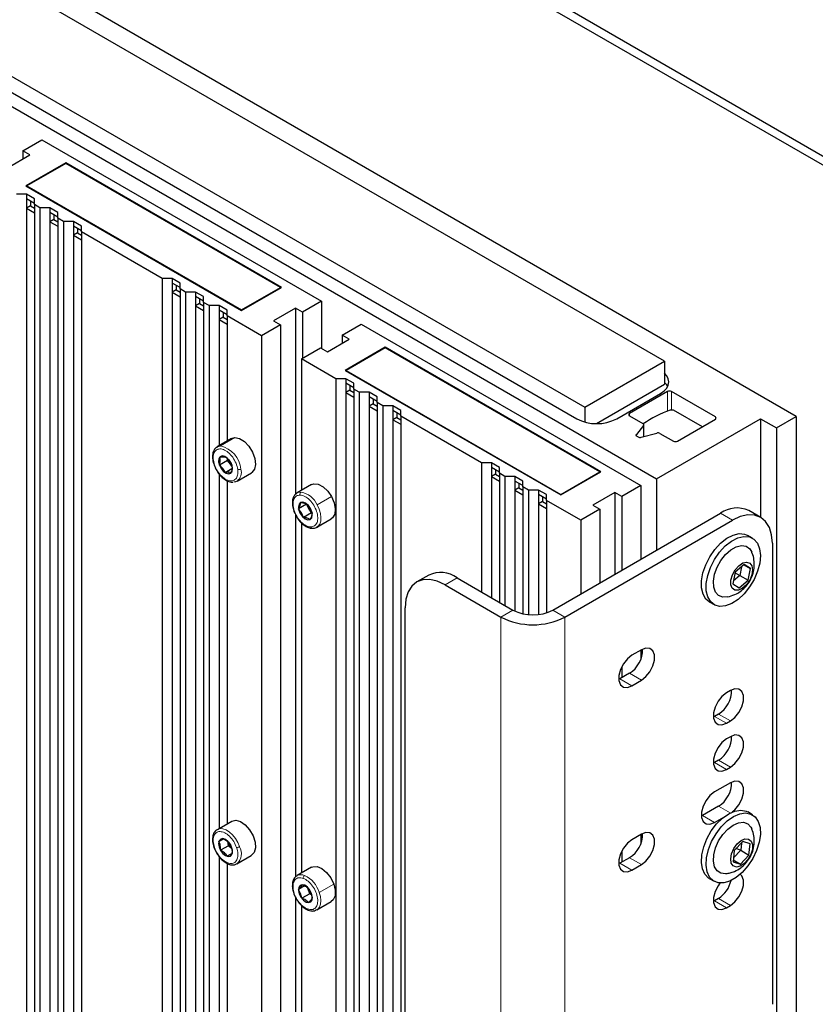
# Paper-space layout 'Blatt4' of a CAD drawing. Header units: millimetres. Extents: x 5 to 418, y 2 to 292.
# Tile 78 of 86: x 264 to 293, y 192 to 227. Entities that reach past the tile are written whole.
import ezdxf

# ---------------------------------------------------------------- set-up
doc = ezdxf.new("R2010")
doc.units = ezdxf.units.MM

psp = doc.layouts.new('Blatt4')

# ---------------------------------------------------------------- linework, layer by layer
at = {"color": 7, "linetype": 'Continuous', "lineweight": 25}
for p, q in [((242.219, 251.112), (296.242, 219.926)), ((241.936, 250.949), (295.959, 219.762)), ((291.999, 212.601), (245.896, 239.216)), ((287.332, 214.56), (248.441, 237.012)), ((242.077, 236.358), (287.049, 210.397)), ((245.613, 235.379), (284.504, 212.928)), ((245.754, 234.726), (284.221, 212.519)), ((264.599, 222.01), (265.27, 222.398)), ((265.27, 222.398), (275.17, 216.683)), ((264.068, 221.418), (264.846, 221.867)), ((264.846, 221.867), (264.599, 222.01)), ((264.599, 222.01), (264.599, 221.724)), ((266.119, 221.581), (264.705, 220.765)), ((266.119, 221.565), (264.733, 220.765)), ((273.756, 217.173), (266.119, 221.581)), ((266.119, 221.581), (266.119, 221.565)), ((273.727, 217.173), (266.119, 221.565)), ((264.719, 220.471), (264.365, 220.471)), ((264.705, 220.765), (272.341, 216.356)), ((265.002, 220.308), (264.719, 220.471)), ((264.719, 220.471), (264.719, 220.308)), ((264.733, 220.765), (272.341, 216.373)), ((264.733, 220.765), (264.733, 220.749)), ((265.002, 220.145), (264.719, 220.308)), ((264.719, 220.308), (264.719, 219.981)), ((264.86, 220.226), (264.86, 220.063)), ((265.002, 220.104), (265.002, 220.308)), ((265.199, 219.99), (265.002, 220.104)), ((265.002, 220.104), (265.002, 135.085)), ((264.86, 220.063), (264.719, 219.981)), ((264.719, 219.981), (264.719, 135.249)), ((264.719, 219.981), (265.002, 219.818)), ((264.86, 220.063), (265.002, 219.981)), ((265.553, 219.99), (265.199, 219.99)), ((265.199, 219.99), (265.199, 134.971)), ((265.836, 219.826), (265.553, 219.99)), ((265.553, 219.99), (265.553, 219.826)), ((265.836, 219.663), (265.553, 219.826)), ((265.553, 219.826), (265.553, 219.5)), ((265.695, 219.745), (265.695, 219.581)), ((265.836, 219.622), (265.836, 219.826)), ((265.695, 219.581), (265.553, 219.5)), ((265.553, 219.5), (265.553, 134.767)), ((265.553, 219.5), (265.836, 219.336)), ((265.695, 219.581), (265.836, 219.5)), ((266.033, 219.508), (265.836, 219.622)), ((265.836, 219.622), (265.836, 134.604)), ((266.388, 219.508), (266.033, 219.508)), ((266.033, 219.508), (266.033, 134.49)), ((266.67, 219.345), (266.388, 219.508)), ((266.388, 219.508), (266.388, 219.345)), ((266.67, 219.181), (266.388, 219.345)), ((266.388, 219.345), (266.388, 219.018)), ((266.529, 219.1), (266.388, 219.018)), ((266.529, 219.263), (266.529, 219.1)), ((266.529, 219.1), (266.67, 219.018)), ((266.67, 219.14), (266.67, 219.345)), ((269.527, 217.491), (266.67, 219.14)), ((266.67, 219.14), (266.67, 134.122)), ((266.388, 219.018), (266.388, 134.285)), ((266.388, 219.018), (266.67, 218.855)), ((269.881, 217.491), (269.527, 217.491)), ((269.527, 217.491), (269.527, 132.473)), ((270.164, 217.328), (269.881, 217.491)), ((269.881, 217.491), (269.881, 217.328)), ((270.164, 217.164), (269.881, 217.328)), ((269.881, 217.328), (269.881, 217.001)), ((270.164, 217.123), (270.164, 217.328)), ((270.023, 217.083), (269.881, 217.001)), ((269.881, 217.001), (269.881, 132.268)), ((269.881, 217.001), (270.164, 216.838)), ((270.023, 217.246), (270.023, 217.083)), ((270.023, 217.083), (270.164, 217.001)), ((270.362, 217.009), (270.164, 217.123)), ((270.164, 217.123), (270.164, 132.105)), ((270.716, 217.009), (270.362, 217.009)), ((270.362, 217.009), (270.362, 131.991)), ((270.999, 216.846), (270.716, 217.009)), ((270.716, 217.009), (270.716, 216.846)), ((272.341, 216.373), (273.727, 217.173)), ((272.341, 216.356), (273.756, 217.173)), ((273.727, 217.173), (273.727, 217.156)), ((270.999, 216.683), (270.716, 216.846)), ((270.716, 216.846), (270.716, 216.519)), ((270.857, 216.601), (270.716, 216.519)), ((270.857, 216.764), (270.857, 216.601)), ((270.857, 216.601), (270.999, 216.519)), ((270.999, 216.642), (270.999, 216.846)), ((271.196, 216.528), (270.999, 216.642)), ((270.999, 216.642), (270.999, 131.623)), ((275.17, 216.683), (274.498, 216.295)), ((275.17, 216.683), (275.17, 215.009)), ((270.716, 216.519), (270.716, 131.787)), ((270.716, 216.519), (270.999, 216.356)), ((271.55, 216.528), (271.196, 216.528)), ((271.196, 216.528), (271.196, 131.509)), ((271.833, 216.364), (271.55, 216.528)), ((271.55, 216.528), (271.55, 216.364)), ((271.833, 216.201), (271.55, 216.364)), ((271.55, 216.364), (271.55, 216.038)), ((271.692, 216.283), (271.692, 216.119)), ((271.833, 216.16), (271.833, 216.364)), ((272.341, 216.373), (272.341, 216.356)), ((274.251, 216.438), (273.473, 215.989)), ((274.498, 216.295), (274.251, 216.438)), ((274.251, 216.438), (274.251, 209.838)), ((274.498, 216.295), (274.498, 214.662)), ((271.692, 216.119), (271.55, 216.038)), ((271.55, 216.038), (271.55, 211.564)), ((271.55, 216.038), (271.833, 215.875)), ((271.692, 216.119), (271.833, 216.038)), ((271.833, 216.16), (271.833, 211.727)), ((273.049, 215.458), (271.833, 216.16)), ((273.473, 215.989), (273.72, 215.846)), ((273.72, 215.846), (273.049, 215.458)), ((273.72, 215.846), (273.72, 130.052)), ((275.912, 215.479), (276.584, 215.866)), ((276.584, 215.866), (286.484, 210.152)), ((273.049, 215.458), (273.049, 130.44)), ((275.382, 214.887), (276.16, 215.336)), ((276.16, 215.336), (275.912, 215.479)), ((275.912, 215.479), (275.912, 215.193)), ((274.463, 214.642), (275.135, 215.03)), ((275.135, 215.03), (275.382, 214.887)), ((277.433, 215.05), (276.018, 214.234)), ((277.433, 215.034), (276.047, 214.234)), ((285.069, 210.641), (277.433, 215.05)), ((277.433, 215.05), (277.433, 215.034)), ((285.041, 210.641), (277.433, 215.034)), ((275.678, 213.94), (274.463, 214.642)), ((274.463, 214.642), (274.463, 209.979)), ((284.504, 212.928), (287.332, 214.56)), ((287.332, 214.56), (287.332, 213.744)), ((276.018, 214.234), (283.655, 209.825)), ((276.047, 214.234), (283.655, 209.841)), ((276.047, 214.234), (276.047, 214.217)), ((276.033, 213.94), (275.678, 213.94)), ((275.678, 213.94), (275.678, 128.922)), ((276.315, 213.777), (276.033, 213.94)), ((276.033, 213.94), (276.033, 213.777)), ((276.315, 213.613), (276.033, 213.777)), ((276.033, 213.777), (276.033, 213.45)), ((276.174, 213.532), (276.033, 213.45)), ((276.033, 213.45), (276.033, 128.717)), ((276.033, 213.45), (276.315, 213.287)), ((276.174, 213.695), (276.174, 213.532)), ((276.174, 213.532), (276.315, 213.45)), ((276.315, 213.572), (276.315, 213.777)), ((276.513, 213.458), (276.315, 213.572)), ((276.315, 213.572), (276.315, 128.554)), ((276.867, 213.458), (276.513, 213.458)), ((276.513, 213.458), (276.513, 128.44)), ((277.15, 213.295), (276.867, 213.458)), ((276.867, 213.458), (276.867, 213.295)), ((284.918, 212.35), (287.332, 213.744)), ((287.433, 213.482), (286.089, 212.706)), ((289.13, 212.584), (287.574, 213.482)), ((277.15, 213.132), (276.867, 213.295)), ((276.867, 213.295), (276.867, 212.968)), ((277.008, 213.213), (277.008, 213.05)), ((277.15, 213.091), (277.15, 213.295)), ((285.635, 212.519), (287.191, 213.417)), ((277.008, 213.05), (276.867, 212.968)), ((276.867, 212.968), (276.867, 128.236)), ((276.867, 212.968), (277.15, 212.805)), ((277.008, 213.05), (277.15, 212.968)), ((277.347, 212.977), (277.15, 213.091)), ((277.15, 213.091), (277.15, 128.072)), ((277.701, 212.977), (277.347, 212.977)), ((277.347, 212.977), (277.347, 127.958)), ((277.984, 212.813), (277.701, 212.977)), ((277.701, 212.977), (277.701, 212.813)), ((277.984, 212.65), (277.701, 212.813)), ((277.701, 212.813), (277.701, 212.487)), ((277.984, 212.609), (277.984, 212.813)), ((284.504, 212.928), (284.504, 212.405)), ((287.65, 212.826), (287.524, 212.826)), ((288.67, 212.237), (287.65, 212.826)), ((277.843, 212.568), (277.701, 212.487)), ((277.701, 212.487), (277.701, 127.754)), ((277.701, 212.487), (277.984, 212.323)), ((277.843, 212.732), (277.843, 212.568)), ((277.843, 212.568), (277.984, 212.487)), ((280.841, 210.96), (277.984, 212.609)), ((277.984, 212.609), (277.984, 127.591)), ((286.089, 212.625), (286.566, 212.349)), ((287.049, 210.397), (290.726, 212.519)), ((287.786, 211.727), (289.13, 212.502)), ((290.726, 212.519), (291.292, 212.193)), ((290.726, 212.519), (290.726, 209.031)), ((291.292, 212.193), (291.999, 212.601)), ((291.999, 212.601), (291.999, 124.578)), ((286.586, 212.284), (286.331, 211.967)), ((286.596, 211.89), (286.596, 212.308)), ((291.292, 212.193), (291.292, 124.17)), ((271.991, 211.818), (271.482, 211.524)), ((271.991, 211.818), (272.11, 211.851)), ((286.351, 211.902), (286.393, 211.878)), ((286.506, 211.866), (287.054, 212.014)), ((287.167, 212.002), (287.645, 211.727)), ((271.842, 211.042), (271.56, 210.879)), ((271.569, 211.156), (271.696, 211.171)), ((271.696, 211.171), (271.786, 211.163)), ((271.842, 211.042), (271.844, 211.104)), ((271.946, 210.907), (271.842, 211.042)), ((272.004, 210.745), (271.767, 210.609)), ((271.999, 210.837), (271.946, 210.907)), ((281.195, 210.96), (280.841, 210.96)), ((280.841, 210.96), (280.841, 206.388)), ((281.478, 210.797), (281.195, 210.96)), ((281.195, 210.96), (281.195, 210.797)), ((281.478, 210.633), (281.195, 210.797)), ((281.195, 210.797), (281.195, 210.47)), ((281.336, 210.715), (281.336, 210.552)), ((281.478, 210.592), (281.478, 210.797)), ((271.55, 210.563), (271.55, 198.009)), ((271.895, 210.623), (271.767, 210.609)), ((271.833, 210.325), (271.833, 198.172)), ((271.984, 210.616), (271.895, 210.623)), ((272.182, 210.312), (272.691, 210.606)), ((281.336, 210.552), (281.195, 210.47)), ((281.195, 210.47), (281.195, 206.183)), ((281.195, 210.47), (281.478, 210.307)), ((281.336, 210.552), (281.478, 210.47)), ((281.675, 210.478), (281.478, 210.592)), ((281.478, 210.592), (281.478, 206.02)), ((282.029, 210.478), (281.675, 210.478)), ((281.675, 210.478), (281.675, 205.906)), ((282.312, 210.315), (282.029, 210.478)), ((282.029, 210.478), (282.029, 210.315)), ((282.312, 210.152), (282.029, 210.315)), ((282.029, 210.315), (282.029, 209.988)), ((282.312, 210.11), (282.312, 210.315)), ((283.655, 209.841), (285.041, 210.641)), ((283.655, 209.825), (285.069, 210.641)), ((285.041, 210.641), (285.041, 210.625)), ((287.049, 210.397), (287.049, 207.865)), ((274.82, 210.186), (274.311, 209.892)), ((282.171, 210.07), (282.029, 209.988)), ((282.029, 209.988), (282.029, 205.705)), ((282.029, 209.988), (282.312, 209.825)), ((282.171, 210.233), (282.171, 210.07)), ((282.171, 210.07), (282.312, 209.988)), ((282.51, 209.996), (282.312, 210.11)), ((282.312, 210.11), (282.312, 205.611)), ((282.864, 209.996), (282.51, 209.996)), ((282.51, 209.996), (282.51, 205.581)), ((283.147, 209.833), (282.864, 209.996)), ((282.864, 209.996), (282.864, 209.833)), ((286.484, 210.152), (285.812, 209.764)), ((286.484, 210.152), (286.484, 207.539)), ((274.273, 209.865), (274.311, 209.892)), ((283.147, 209.67), (282.864, 209.833)), ((282.864, 209.833), (282.864, 209.507)), ((283.005, 209.752), (283.005, 209.588)), ((283.147, 209.629), (283.147, 209.833)), ((283.147, 209.629), (283.147, 205.645)), ((284.362, 208.927), (283.147, 209.629)), ((283.655, 209.841), (283.655, 209.825)), ((285.564, 209.907), (284.787, 209.458)), ((285.812, 209.764), (285.564, 209.907)), ((285.564, 209.907), (285.564, 207.008)), ((285.812, 209.764), (285.812, 207.151)), ((274.648, 209.49), (274.366, 209.327)), ((274.469, 209.186), (274.366, 209.327)), ((274.732, 209.338), (274.648, 209.49)), ((274.676, 209.483), (274.779, 209.342)), ((274.816, 209.186), (274.732, 209.338)), ((274.779, 209.342), (274.843, 209.18)), ((283.005, 209.588), (282.864, 209.507)), ((282.864, 209.507), (282.864, 205.585)), ((282.864, 209.507), (283.147, 209.343)), ((283.005, 209.588), (283.147, 209.507)), ((285.034, 209.315), (284.362, 208.927)), ((284.787, 209.458), (285.034, 209.315)), ((285.034, 209.315), (285.034, 206.702)), ((290.736, 209.026), (290.312, 209.271)), ((274.251, 209.134), (274.251, 196.284)), ((274.534, 209.024), (274.469, 209.186)), ((274.816, 209.186), (274.534, 209.024)), ((275.011, 208.679), (275.52, 208.973)), ((283.372, 205.743), (289.312, 209.172)), ((283.797, 205.498), (289.736, 208.927)), ((284.362, 208.927), (284.362, 206.314)), ((274.463, 208.838), (274.463, 196.425)), ((275.048, 208.706), (275.011, 208.679)), ((290.445, 208.292), (290.275, 208.39)), ((291.15, 208.11), (291.15, 191.779)), ((290.153, 207.357), (289.836, 207.085)), ((290.061, 207.278), (289.993, 206.97)), ((290.145, 207.35), (290.379, 207.215)), ((290.379, 207.215), (290.153, 207.357)), ((290.287, 206.8), (290.379, 207.215)), ((278.978, 206.985), (278.554, 206.74)), ((279.978, 206.886), (281.958, 205.743)), ((289.836, 207.085), (289.744, 206.67)), ((289.993, 206.97), (289.768, 206.776)), ((289.832, 207.067), (289.993, 206.97)), ((289.993, 206.97), (290.287, 206.8)), ((279.554, 206.641), (281.534, 205.498)), ((289.744, 206.67), (289.97, 206.528)), ((289.97, 206.528), (290.287, 206.8)), ((289.562, 206.216), (289.628, 206.226)), ((278.14, 189.493), (278.14, 205.824)), ((288.915, 206.034), (289.085, 205.936)), ((286.512, 204.338), (286.172, 204.142)), ((286.484, 204.322), (286.484, 203.987)), ((285.812, 203.737), (285.812, 203.346)), ((286.088, 203.505), (285.748, 203.309)), ((285.748, 203.309), (285.708, 203.288)), ((286.172, 203.064), (286.512, 203.26)), ((289.666, 202.892), (289.524, 202.811)), ((289.1, 201.978), (289.059, 201.956)), ((289.241, 202.06), (289.1, 201.978)), ((289.524, 201.733), (289.666, 201.815)), ((289.666, 201.259), (289.524, 201.178)), ((289.1, 200.345), (289.059, 200.323)), ((289.241, 200.426), (289.1, 200.345)), ((289.524, 200.1), (289.666, 200.181)), ((289.666, 199.626), (289.1, 199.3)), ((288.676, 198.467), (288.635, 198.445)), ((289.241, 198.793), (288.676, 198.467)), ((290.445, 198.493), (290.275, 198.591)), ((271.486, 197.972), (271.995, 198.266)), ((289.1, 198.222), (289.431, 198.413)), ((286.512, 197.806), (286.172, 197.61)), ((286.484, 197.789), (286.484, 197.455)), ((271.54, 197.543), (271.647, 197.603)), ((271.647, 197.603), (271.715, 197.641)), ((271.884, 197.397), (271.853, 197.552)), ((290.103, 197.542), (289.801, 197.222)), ((290.054, 197.49), (290.027, 197.236)), ((290.363, 197.464), (290.103, 197.542)), ((290.322, 197.066), (290.363, 197.464)), ((271.884, 197.397), (271.602, 197.234)), ((272.012, 197.123), (271.838, 197.022)), ((271.944, 197.082), (271.838, 197.022)), ((272.002, 197.291), (271.884, 197.397)), ((272.012, 197.119), (271.944, 197.082)), ((285.812, 197.205), (285.812, 196.814)), ((289.801, 197.222), (289.76, 196.824)), ((290.027, 197.236), (289.775, 196.968)), ((289.877, 197.303), (290.027, 197.236)), ((290.021, 196.746), (290.322, 197.066)), ((290.027, 197.236), (290.322, 197.066)), ((271.55, 197.009), (271.55, 184.454)), ((271.833, 196.772), (271.833, 184.618)), ((272.179, 196.756), (272.688, 197.05)), ((285.748, 196.777), (285.708, 196.755)), ((286.088, 196.973), (285.748, 196.777)), ((286.172, 196.532), (286.512, 196.728)), ((289.76, 196.824), (290.021, 196.746)), ((289.767, 196.892), (290.021, 196.746)), ((274.82, 196.631), (274.311, 196.337)), ((288.915, 196.236), (289.085, 196.138)), ((274.576, 195.975), (274.36, 195.85)), ((274.436, 195.703), (274.36, 195.85)), ((274.475, 195.534), (274.436, 195.703)), ((274.757, 195.697), (274.475, 195.534)), ((274.7, 195.855), (274.68, 195.909)), ((274.757, 195.697), (274.7, 195.855)), ((274.735, 195.863), (274.811, 195.716)), ((274.825, 195.655), (274.757, 195.697)), ((274.811, 195.716), (274.85, 195.547)), ((274.251, 195.58), (274.251, 182.729)), ((275.011, 195.125), (275.52, 195.419)), ((289.1, 195.446), (289.059, 195.424)), ((289.241, 195.527), (289.1, 195.446)), ((274.463, 195.283), (274.463, 182.87)), ((289.524, 195.201), (289.666, 195.282))]:
    psp.add_line(p, q, dxfattribs=at)
at = {"color": 7, "linetype": 'Continuous', "lineweight": 18}
for p, q in [((287.433, 212.79), (287.433, 213.482)), ((287.574, 213.482), (287.574, 212.826)), ((286.089, 212.706), (286.089, 212.625)), ((289.13, 212.502), (289.13, 212.584)), ((286.586, 211.888), (286.586, 212.284)), ((271.601, 211.557), (272.11, 211.851)), ((286.331, 211.967), (286.331, 211.918)), ((271.696, 211.171), (271.661, 211.203)), ((271.895, 210.623), (271.891, 210.568)), ((275.022, 209.468), (275.531, 209.762)), ((274.768, 209.357), (274.732, 209.338)), ((274.779, 209.342), (274.784, 209.343)), ((274.469, 209.186), (274.425, 209.162)), ((289.736, 208.927), (289.312, 209.172)), ((279.978, 206.886), (279.554, 206.641)), ((281.958, 205.743), (281.534, 205.498)), ((281.534, 205.498), (281.534, 185.901)), ((283.372, 205.743), (283.797, 205.498)), ((283.797, 205.498), (283.797, 185.901)), ((286.512, 203.26), (286.088, 203.505)), ((286.172, 203.064), (285.748, 203.309)), ((289.524, 201.733), (289.1, 201.978)), ((289.666, 201.815), (289.241, 202.06)), ((289.524, 200.1), (289.1, 200.345)), ((289.666, 200.181), (289.241, 200.426)), ((289.1, 198.222), (288.676, 198.467)), ((289.653, 198.556), (289.241, 198.793)), ((271.647, 197.603), (271.603, 197.633)), ((271.944, 197.082), (271.948, 197.029)), ((286.172, 196.532), (285.748, 196.777)), ((286.512, 196.728), (286.088, 196.973)), ((275.098, 195.745), (275.607, 196.039)), ((274.436, 195.703), (274.387, 195.691)), ((274.734, 195.864), (274.7, 195.855)), ((274.811, 195.716), (274.822, 195.705)), ((289.524, 195.201), (289.1, 195.446)), ((289.666, 195.282), (289.241, 195.527))]:
    psp.add_line(p, q, dxfattribs=at)
at = {"color": 7, "linetype": 'Continuous', "lineweight": 25, "flags": 128}
for points in [[(287.191, 213.417), (287.315, 213.505), (287.407, 213.605), (287.464, 213.713), (287.484, 213.826), (287.464, 213.938), (287.407, 214.046), (287.332, 214.131)], [(287.443, 213.662), (287.407, 213.72), (287.332, 213.804)], [(286.586, 212.284), (286.592, 212.292), (286.595, 212.301), (286.596, 212.309), (286.594, 212.318), (286.59, 212.327), (286.584, 212.335), (286.576, 212.342), (286.566, 212.349)], [(272.11, 211.851), (272.274, 211.817), (272.445, 211.711), (272.605, 211.544), (272.732, 211.337), (272.813, 211.116), (272.836, 210.905), (272.8, 210.732), (272.709, 210.617), (272.691, 210.606)], [(286.351, 211.902), (286.341, 211.909), (286.333, 211.916), (286.327, 211.924), (286.323, 211.933), (286.321, 211.942), (286.322, 211.95), (286.325, 211.959), (286.331, 211.967)], [(271.481, 211.524), (271.535, 211.547), (271.601, 211.557)], [(271.661, 211.203), (271.586, 211.176), (271.541, 211.105), (271.531, 211), (271.558, 210.878), (271.619, 210.757), (271.703, 210.656), (271.799, 210.589), (271.891, 210.568)], [(271.891, 210.568), (271.965, 210.595), (272.011, 210.666), (272.021, 210.771), (271.993, 210.893), (271.933, 211.014), (271.848, 211.115), (271.753, 211.182), (271.661, 211.203)], [(272.182, 210.312), (272.129, 210.29), (272.064, 210.279)], [(274.82, 210.186), (274.899, 210.214), (275.057, 210.201), (275.229, 210.113), (275.394, 209.96), (275.531, 209.762)], [(275.531, 209.762), (275.625, 209.541), (275.664, 209.325), (275.644, 209.14), (275.566, 209.008), (275.52, 208.973)], [(274.784, 209.343), (274.706, 209.453), (274.612, 209.532), (274.518, 209.569), (274.436, 209.557), (274.38, 209.499), (274.358, 209.404), (274.374, 209.286), (274.425, 209.162)], [(274.425, 209.162), (274.503, 209.053), (274.596, 208.973), (274.691, 208.937), (274.772, 208.948), (274.828, 209.006), (274.85, 209.102), (274.834, 209.22), (274.784, 209.343)], [(291.15, 208.11), (291.123, 208.413), (291.043, 208.673), (290.912, 208.88), (290.736, 209.026), (290.522, 209.105), (290.277, 209.115), (290.012, 209.055), (289.736, 208.927)], [(288.915, 206.034), (288.794, 206.134), (288.693, 206.306), (288.64, 206.526), (288.639, 206.783), (288.689, 207.063), (288.788, 207.351), (288.931, 207.632), (289.109, 207.89), (289.314, 208.112), (289.533, 208.285), (289.756, 208.4), (289.971, 208.451), (290.165, 208.435), (290.275, 208.39)], [(289.494, 205.892), (289.289, 205.874), (289.109, 205.923), (288.964, 206.036), (288.863, 206.208), (288.81, 206.428), (288.809, 206.685), (288.859, 206.965), (288.958, 207.253), (289.101, 207.534), (289.279, 207.792), (289.483, 208.014), (289.703, 208.187), (289.926, 208.302), (290.14, 208.353), (290.334, 208.337), (290.498, 208.256), (290.621, 208.113), (290.699, 207.916), (290.726, 207.675), (290.702, 207.405), (290.626, 207.119), (290.505, 206.832), (290.343, 206.561), (290.151, 206.32), (289.937, 206.121), (289.714, 205.976), (289.494, 205.892)], [(289.566, 206.216), (289.39, 206.205), (289.242, 206.262), (289.133, 206.382), (289.071, 206.557), (289.06, 206.773), (289.101, 207.014), (289.192, 207.262), (289.325, 207.5), (289.491, 207.709), (289.677, 207.873), (289.869, 207.982), (290.054, 208.026), (290.217, 208.003), (290.347, 207.913), (290.422, 207.795)], [(289.952, 206.448), (289.825, 206.45), (289.729, 206.517), (289.679, 206.642), (289.68, 206.808), (289.733, 206.992), (289.83, 207.169), (289.958, 207.316), (290.101, 207.412), (290.238, 207.445), (290.351, 207.41), (290.425, 207.311), (290.45, 207.163), (290.423, 206.986), (290.347, 206.802), (290.232, 206.637), (290.094, 206.514), (289.952, 206.448)], [(279.554, 206.641), (279.278, 206.769), (279.013, 206.829), (278.768, 206.819), (278.554, 206.74), (278.378, 206.594), (278.247, 206.387), (278.167, 206.127), (278.14, 205.824)], [(286.512, 203.26), (286.671, 203.385), (286.812, 203.559), (286.916, 203.763), (286.971, 203.971), (286.971, 204.158), (286.916, 204.302), (286.812, 204.385), (286.671, 204.398), (286.512, 204.338)], [(286.172, 204.142), (286.013, 204.017), (285.872, 203.843), (285.768, 203.639), (285.713, 203.431), (285.713, 203.244), (285.768, 203.1), (285.872, 203.017), (286.013, 203.005), (286.172, 203.064)], [(289.524, 202.811), (289.365, 202.686), (289.224, 202.512), (289.12, 202.308), (289.065, 202.1), (289.065, 201.913), (289.12, 201.769), (289.224, 201.686), (289.365, 201.673), (289.524, 201.733)], [(289.666, 201.815), (289.825, 201.939), (289.966, 202.114), (290.07, 202.317), (290.125, 202.525), (290.125, 202.712), (290.07, 202.856), (289.966, 202.94), (289.825, 202.952), (289.666, 202.892)], [(289.666, 200.181), (289.825, 200.306), (289.966, 200.481), (290.07, 200.684), (290.125, 200.892), (290.125, 201.079), (290.07, 201.223), (289.966, 201.306), (289.825, 201.319), (289.666, 201.259)], [(289.524, 201.178), (289.365, 201.053), (289.224, 200.878), (289.12, 200.675), (289.065, 200.467), (289.065, 200.28), (289.12, 200.136), (289.224, 200.053), (289.365, 200.04), (289.524, 200.1)], [(289.73, 198.591), (289.825, 198.673), (289.966, 198.848), (290.07, 199.051), (290.125, 199.259), (290.125, 199.446), (290.07, 199.59), (289.966, 199.673), (289.825, 199.686), (289.666, 199.626)], [(289.1, 199.3), (288.94, 199.175), (288.8, 199), (288.696, 198.797), (288.64, 198.589), (288.64, 198.402), (288.696, 198.258), (288.8, 198.175), (288.94, 198.162), (289.1, 198.222)], [(288.915, 196.236), (288.889, 196.252), (288.757, 196.384), (288.671, 196.572), (288.634, 196.805), (288.649, 197.071), (288.716, 197.355), (288.829, 197.643), (288.984, 197.918), (289.172, 198.166), (289.382, 198.374), (289.604, 198.529), (289.826, 198.625), (290.035, 198.655), (290.22, 198.618), (290.275, 198.591)], [(289.644, 196.144), (289.427, 196.081), (289.228, 196.084), (289.059, 196.154), (288.927, 196.286), (288.841, 196.474), (288.804, 196.707), (288.819, 196.973), (288.885, 197.257), (288.999, 197.545), (289.153, 197.82), (289.341, 198.068), (289.552, 198.276), (289.774, 198.431), (289.995, 198.527), (290.204, 198.557), (290.39, 198.52), (290.541, 198.419), (290.651, 198.257), (290.713, 198.045), (290.724, 197.794), (290.683, 197.517), (290.593, 197.229), (290.458, 196.946), (290.285, 196.682), (290.085, 196.453), (289.867, 196.27), (289.644, 196.144)], [(271.995, 198.266), (272.136, 198.296), (272.303, 198.25), (272.474, 198.132), (272.629, 197.957), (272.749, 197.746), (272.821, 197.524), (272.834, 197.318), (272.788, 197.153), (272.688, 197.05)], [(289.508, 196.406), (289.49, 196.404), (289.324, 196.422), (289.191, 196.507), (289.101, 196.651), (289.06, 196.844), (289.071, 197.073), (289.133, 197.319), (289.243, 197.565), (289.391, 197.793), (289.567, 197.985), (289.757, 198.128), (289.948, 198.21), (290.125, 198.226), (290.276, 198.174), (290.389, 198.059), (290.423, 197.993)], [(286.512, 196.728), (286.671, 196.852), (286.812, 197.027), (286.916, 197.231), (286.971, 197.438), (286.971, 197.626), (286.916, 197.77), (286.812, 197.853), (286.671, 197.865), (286.512, 197.806)], [(271.603, 197.633), (271.549, 197.573), (271.53, 197.476), (271.548, 197.356), (271.6, 197.233), (271.68, 197.125), (271.774, 197.048), (271.868, 197.014), (271.948, 197.029)], [(271.948, 197.029), (272.002, 197.089), (272.022, 197.186), (272.004, 197.306), (271.951, 197.429), (271.872, 197.537), (271.778, 197.614), (271.684, 197.648), (271.603, 197.633)], [(286.172, 197.61), (286.013, 197.485), (285.872, 197.31), (285.768, 197.107), (285.713, 196.899), (285.713, 196.712), (285.768, 196.568), (285.872, 196.485), (286.013, 196.472), (286.172, 196.532)], [(290.013, 196.67), (289.877, 196.642), (289.766, 196.682), (289.694, 196.784), (289.673, 196.935), (289.704, 197.114), (289.783, 197.297), (289.9, 197.459), (290.039, 197.579), (290.18, 197.64), (290.306, 197.634), (290.399, 197.562), (290.446, 197.434), (290.441, 197.266), (290.385, 197.082), (290.285, 196.906), (290.155, 196.762), (290.013, 196.67)], [(271.364, 197.338), (271.365, 197.337), (271.368, 197.334), (271.375, 197.332), (271.383, 197.332)], [(274.82, 196.631), (274.866, 196.651), (275.018, 196.656), (275.188, 196.585), (275.356, 196.447), (275.502, 196.257), (275.607, 196.039)], [(289.666, 195.282), (289.825, 195.407), (289.966, 195.582), (290.07, 195.785), (290.125, 195.993), (290.125, 196.18), (290.07, 196.324), (290.01, 196.384)], [(274.822, 195.705), (274.761, 195.826), (274.677, 195.928), (274.581, 195.994), (274.489, 196.016), (274.415, 195.989), (274.369, 195.918), (274.359, 195.813), (274.387, 195.691)], [(275.607, 196.039), (275.66, 195.82), (275.654, 195.625), (275.589, 195.479), (275.52, 195.419)], [(289.294, 196.075), (289.224, 195.979), (289.12, 195.776), (289.065, 195.568), (289.065, 195.381), (289.12, 195.237), (289.224, 195.154), (289.365, 195.141), (289.524, 195.201)], [(274.387, 195.691), (274.447, 195.57), (274.532, 195.468), (274.627, 195.402), (274.719, 195.381), (274.794, 195.408), (274.839, 195.479), (274.849, 195.583), (274.822, 195.705)], [(274.7, 195.855), (274.688, 195.891), (274.685, 195.902)]]:
    psp.add_lwpolyline(points, dxfattribs=at)
at = {"color": 7, "linetype": 'Continuous', "lineweight": 18, "flags": 128}
for points in [[(274.311, 209.892), (274.352, 209.91), (274.451, 209.924)], [(275.022, 209.468), (275.091, 209.32), (275.136, 209.17), (275.155, 209.026), (275.147, 208.897), (275.112, 208.789), (275.051, 208.709), (275.048, 208.706)], [(271.486, 197.972), (271.578, 198.001), (271.684, 197.995), (271.798, 197.954), (271.914, 197.88), (272.026, 197.778), (272.127, 197.653), (272.212, 197.512), (272.275, 197.363)], [(275.098, 195.745), (275.14, 195.596), (275.156, 195.454), (275.144, 195.327), (275.105, 195.223), (275.042, 195.146), (275.01, 195.124)]]:
    psp.add_lwpolyline(points, dxfattribs=at)
at = {"color": 7, "linetype": 'Continuous', "lineweight": 25}
for centre, radius, start, end in [((287.503, 213.345), 0.154, 62.6097, 117.3903), ((289.126, 208.504), 4.609, 110.3451, 123.5998), ((284.928, 213.884), 1.537, 242.6097, 297.3903), ((286.105, 212.665), 0.0437, 110.7834, 249.2166), ((289.114, 212.543), 0.0437, 290.7834, 69.2166), ((286.464, 212.017), 0.156, 242.8968, 285.4788), ((287.096, 211.863), 0.156, 62.8968, 105.4788), ((287.715, 211.863), 0.154, 242.6097, 297.3903), ((271.35, 211.078), 0.0304, 195.1782, 257.3648), ((272.338, 211.21), 0.496, 194.2891, 217.7411), ((272.302, 211.178), 0.448, 217.2949, 227.1659), ((275.145, 209.57), 0.474, 191.9454, 209.263), ((275.155, 209.568), 0.482, 208.5583, 226.9198), ((289.898, 208.354), 1.006, 65.6929, 125.6176), ((279.392, 206.068), 1.006, 54.3824, 114.3071), ((282.665, 207.681), 2.459, 242.6097, 297.3903), ((282.665, 207.107), 1.537, 242.6097, 297.3903), ((285.565, 204.343), 0.987, 301.9371, 0.9544), ((288.719, 202.897), 0.987, 301.9371, 0.9544), ((288.719, 201.264), 0.987, 301.9371, 0.9544), ((288.719, 199.631), 0.987, 301.9371, 0.9544), ((285.565, 197.811), 0.987, 301.9371, 0.9544), ((272.335, 197.654), 0.493, 191.9737, 227.4299), ((288.676, 196.397), 1.037, 302.9981, 347.0064), ((275.169, 196.025), 0.499, 199.8407, 225.7245)]:
    psp.add_arc(centre, radius, start, end, dxfattribs=at)
at = {"color": 7, "linetype": 'Continuous', "lineweight": 18}
for centre, radius, start, end in [((271.4, 210.656), 0.923, 4.8786, 77.4445), ((271.958, 210.619), 0.38, 306.1645, 17.7492), ((272.25, 210.864), 0.147, 253.3232, 298.5487), ((274.504, 209.85), 0.0913, 125.6321, 200.1278), ((274.293, 209.141), 0.799, 24.1162, 78.6288), ((274.846, 208.697), 0.0565, 190.4552, 296.3497), ((272.151, 197.581), 0.251, 274.014, 299.7733), ((271.839, 197.121), 0.499, 312.9884, 29.0043), ((274.449, 196.069), 0.302, 65.2021, 117.3271), ((274.636, 196.253), 0.108, 123.8869, 187.008), ((274.138, 195.433), 1.01, 18.0272, 64.296), ((274.729, 195.159), 0.0496, 183.0895, 244.6878)]:
    psp.add_arc(centre, radius, start, end, dxfattribs=at)
at = {"color": 7, "linetype": 'Continuous', "lineweight": 25}
for points, knots in [([(271.485, 211.516), (271.468, 211.509), (271.409, 211.483), (271.349, 211.382), (271.308, 211.239), (271.317, 211.126), (271.321, 211.07)], [0, 0, 0, 0, 0.123648, 0.414643, 0.709126, 1, 1, 1, 1]), ([(271.321, 211.07), (271.327, 211.036), (271.344, 210.94), (271.406, 210.775), (271.515, 210.592), (271.653, 210.436), (271.808, 210.326), (271.939, 210.271), (272.011, 210.277), (272.032, 210.279)], [0, 0, 0, 0, 0.0883641, 0.2554925, 0.4225868, 0.5902388, 0.7593405, 0.9309934, 1, 1, 1, 1]), ([(271.56, 210.879), (271.571, 210.931), (271.593, 211.034), (271.577, 211.115), (271.569, 211.156)], [0, 0, 0, 0, 0.50043, 1, 1, 1, 1]), ([(271.786, 211.163), (271.83, 211.124), (271.918, 211.045), (271.968, 210.944), (271.993, 210.893)], [0, 0, 0, 0, 0.5003625, 1, 1, 1, 1]), ([(271.767, 210.609), (271.742, 210.659), (271.692, 210.76), (271.604, 210.839), (271.56, 210.879)], [0, 0, 0, 0, 0.5003625, 1, 1, 1, 1]), ([(271.993, 210.893), (272.001, 210.852), (272.017, 210.771), (271.995, 210.667), (271.984, 210.616)], [0, 0, 0, 0, 0.50043, 1, 1, 1, 1]), ([(274.266, 209.858), (274.236, 209.825), (274.176, 209.759), (274.139, 209.611), (274.143, 209.436), (274.181, 209.269), (274.232, 209.171), (274.25, 209.136)], [0, 0, 0, 0, 0.200977, 0.412993, 0.637789, 0.868766, 1, 1, 1, 1]), ([(274.366, 209.327), (274.388, 209.37), (274.43, 209.458), (274.435, 209.523), (274.437, 209.556)], [0, 0, 0, 0, 0.500362, 1, 1, 1, 1]), ([(274.437, 209.556), (274.487, 209.549), (274.585, 209.536), (274.646, 209.5), (274.676, 209.483)], [0, 0, 0, 0, 0.50043, 1, 1, 1, 1]), ([(274.25, 209.136), (274.262, 209.108), (274.303, 209.017), (274.409, 208.88), (274.554, 208.744), (274.705, 208.659), (274.801, 208.646), (274.844, 208.64)], [0, 0, 0, 0, 0.100506, 0.333758, 0.568332, 0.805788, 1, 1, 1, 1]), ([(274.772, 208.95), (274.742, 208.968), (274.681, 209.003), (274.583, 209.017), (274.534, 209.024)], [0, 0, 0, 0, 0.50043, 1, 1, 1, 1]), ([(274.843, 209.18), (274.841, 209.147), (274.836, 209.081), (274.794, 208.994), (274.772, 208.95)], [0, 0, 0, 0, 0.500362, 1, 1, 1, 1]), ([(274.844, 208.64), (274.872, 208.641), (274.947, 208.645), (275.025, 208.672), (275.055, 208.711), (275.056, 208.713)], [0, 0, 0, 0, 0.357999, 0.973928, 1, 1, 1, 1]), ([(289.628, 206.226), (289.712, 206.253), (289.864, 206.301), (290.061, 206.431), (290.227, 206.589), (290.372, 206.795), (290.471, 207.034), (290.517, 207.286), (290.504, 207.528), (290.469, 207.7), (290.425, 207.78), (290.419, 207.792)], [0, 0, 0, 0, 0.132048, 0.239475, 0.353473, 0.476891, 0.615888, 0.740593, 0.861021, 0.980627, 1, 1, 1, 1]), ([(271.476, 197.961), (271.469, 197.958), (271.42, 197.938), (271.36, 197.851), (271.313, 197.711), (271.309, 197.535), (271.346, 197.406), (271.364, 197.338)], [0, 0, 0, 0, 0.039447, 0.26792, 0.496752, 0.739133, 1, 1, 1, 1]), ([(289.806, 196.487), (289.883, 196.527), (290.026, 196.6), (290.204, 196.765), (290.352, 196.962), (290.459, 197.195), (290.513, 197.445), (290.51, 197.688), (290.478, 197.871), (290.431, 197.963), (290.421, 197.984)], [0, 0, 0, 0, 0.144791, 0.267848, 0.402949, 0.554067, 0.693558, 0.827713, 0.96037, 1, 1, 1, 1]), ([(271.602, 197.234), (271.601, 197.291), (271.599, 197.405), (271.56, 197.497), (271.54, 197.543)], [0, 0, 0, 0, 0.50043, 1, 1, 1, 1]), ([(271.715, 197.641), (271.764, 197.611), (271.862, 197.551), (271.921, 197.469), (271.951, 197.429)], [0, 0, 0, 0, 0.500362, 1, 1, 1, 1]), ([(271.951, 197.429), (271.971, 197.383), (272.01, 197.29), (272.012, 197.176), (272.012, 197.119)], [0, 0, 0, 0, 0.50043, 1, 1, 1, 1]), ([(271.364, 197.338), (271.377, 197.305), (271.414, 197.207), (271.506, 197.051), (271.641, 196.894), (271.795, 196.777), (271.949, 196.718), (272.088, 196.711), (272.158, 196.749), (272.189, 196.766)], [0, 0, 0, 0, 0.085116, 0.246645, 0.409035, 0.572727, 0.738842, 0.884507, 1, 1, 1, 1]), ([(271.838, 197.022), (271.808, 197.063), (271.748, 197.145), (271.65, 197.204), (271.602, 197.234)], [0, 0, 0, 0, 0.5003625, 1, 1, 1, 1]), ([(289.514, 196.413), (289.56, 196.418), (289.661, 196.429), (289.755, 196.467), (289.806, 196.487)], [0, 0, 0, 0, 0.45619, 1, 1, 1, 1]), ([(274.315, 196.33), (274.298, 196.323), (274.24, 196.298), (274.178, 196.198), (274.139, 196.053), (274.139, 195.897), (274.171, 195.792), (274.184, 195.749)], [0, 0, 0, 0, 0.097498, 0.334874, 0.574619, 0.828812, 1, 1, 1, 1]), ([(274.36, 195.85), (274.391, 195.883), (274.454, 195.949), (274.478, 195.993), (274.49, 196.015)], [0, 0, 0, 0, 0.500362, 1, 1, 1, 1]), ([(274.49, 196.015), (274.541, 195.995), (274.641, 195.955), (274.704, 195.894), (274.735, 195.863)], [0, 0, 0, 0, 0.50043, 1, 1, 1, 1]), ([(274.184, 195.749), (274.189, 195.727), (274.209, 195.641), (274.288, 195.491), (274.411, 195.321), (274.556, 195.186), (274.658, 195.138), (274.708, 195.114)], [0, 0, 0, 0, 0.080024, 0.31252, 0.545139, 0.779111, 1, 1, 1, 1]), ([(274.719, 195.382), (274.688, 195.413), (274.625, 195.475), (274.525, 195.514), (274.475, 195.534)], [0, 0, 0, 0, 0.50043, 1, 1, 1, 1]), ([(274.85, 195.547), (274.837, 195.525), (274.813, 195.481), (274.751, 195.415), (274.719, 195.382)], [0, 0, 0, 0, 0.500362, 1, 1, 1, 1]), ([(274.708, 195.114), (274.736, 195.105), (274.811, 195.082), (274.918, 195.079), (274.981, 195.116), (275.006, 195.132)], [0, 0, 0, 0, 0.267412, 0.709892, 1, 1, 1, 1])]:
    psp.add_open_spline(points, degree=3, knots=knots, dxfattribs=at)
at = {"color": 7, "linetype": 'Continuous', "lineweight": 18}
for points in [[(271.344, 211.048), (271.341, 211.117), (271.334, 211.254), (271.409, 211.397), (271.535, 211.463), (271.699, 211.442), (271.874, 211.336), (272.034, 211.161), (272.159, 210.943), (272.191, 210.796), (272.208, 210.723)], [(272.208, 210.723), (272.211, 210.654), (272.218, 210.517), (272.143, 210.375), (272.017, 210.308), (271.853, 210.329), (271.677, 210.436), (271.518, 210.61), (271.393, 210.828), (271.36, 210.975), (271.344, 211.048)], [(274.79, 208.687), (274.736, 208.697), (274.626, 208.718), (274.451, 208.854), (274.301, 209.044), (274.197, 209.267), (274.155, 209.489), (274.182, 209.672), (274.271, 209.799), (274.369, 209.812), (274.418, 209.819)], [(274.418, 209.819), (274.473, 209.808), (274.582, 209.788), (274.757, 209.652), (274.907, 209.462), (275.011, 209.238), (275.054, 209.017), (275.027, 208.833), (274.938, 208.707), (274.84, 208.694), (274.79, 208.687)], [(271.383, 197.332), (271.364, 197.406), (271.324, 197.554), (271.35, 197.742), (271.436, 197.868), (271.575, 197.912), (271.745, 197.867), (271.918, 197.741), (272.074, 197.553), (272.137, 197.404), (272.168, 197.33)], [(272.168, 197.33), (272.188, 197.256), (272.227, 197.108), (272.202, 196.92), (272.115, 196.794), (271.976, 196.75), (271.807, 196.795), (271.634, 196.921), (271.478, 197.11), (271.415, 197.258), (271.383, 197.332)], [(274.679, 195.156), (274.622, 195.185), (274.506, 195.244), (274.345, 195.424), (274.224, 195.639), (274.161, 195.865), (274.165, 196.065), (274.236, 196.208), (274.363, 196.28), (274.474, 196.253), (274.529, 196.24)], [(274.529, 196.24), (274.587, 196.211), (274.702, 196.152), (274.863, 195.973), (274.984, 195.757), (275.047, 195.531), (275.043, 195.331), (274.972, 195.188), (274.846, 195.117), (274.735, 195.143), (274.679, 195.156)]]:
    psp.add_open_spline(points, degree=3, dxfattribs=at)

doc.saveas('drawing.dxf')
